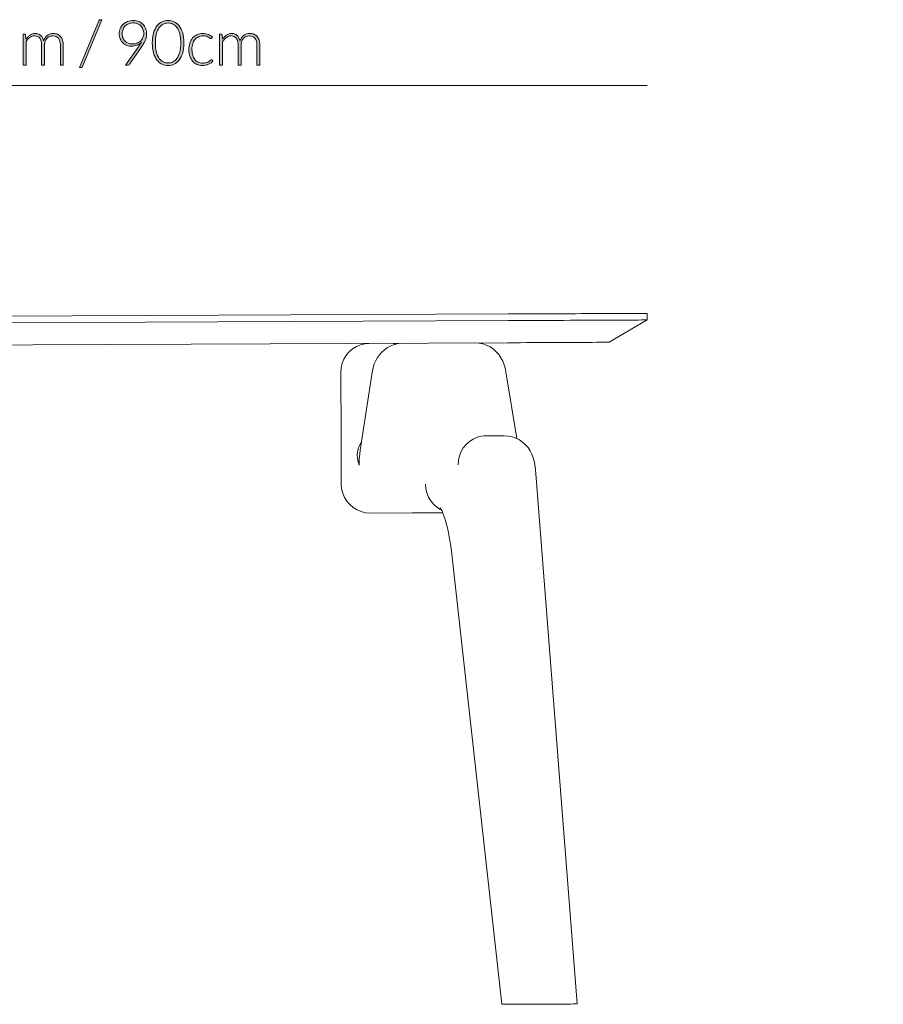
# Model space of a CAD drawing. Header units: inches. Extents: x 40 to 169, y -164 to -133.
# Tile 2 of 3: x 60 to 87, y -164 to -133. Entities that reach past the tile are written whole.
import ezdxf

# ---------------------------------------------------------------- set-up
doc = ezdxf.new("R2010")
doc.units = ezdxf.units.IN
doc.header["$MEASUREMENT"] = 0
doc.layers.add('Capa 1', color=7, linetype='Continuous')

# ---------------------------------------------------------------- blocks, each defined once
blk = doc.blocks.new('block 5')
at = {"layer": 'Capa 1'}
h = blk.add_hatch(color=252, dxfattribs=at)
h.dxf.hatch_style = 2
edge = h.paths.add_edge_path()
edge.add_spline(control_points=[(61.708, -134.196), (61.703, -134.209), (61.695, -134.219), (61.684, -134.225), (61.674, -134.231), (61.663, -134.234), (61.652, -134.234), (61.652, -134.234), (61.613, -134.234), (61.613, -134.234), (61.613, -134.234), (62.225, -132.757), (62.225, -132.757), (62.235, -132.733), (62.253, -132.721), (62.278, -132.721), (62.278, -132.721), (62.319, -132.721), (62.319, -132.721), (62.319, -132.721), (61.708, -134.196), (61.708, -134.196)], knot_values=[0, 0, 0, 0, 1, 1, 1, 2, 2, 2, 3, 3, 3, 4, 4, 4, 5, 5, 5, 6, 6, 6, 7, 7, 7, 7], degree=3, periodic=1)
h = blk.add_hatch(color=252, dxfattribs=at)
h.dxf.hatch_style = 2
edge = h.paths.add_edge_path()
edge.add_spline(control_points=[(63.263, -133.559), (63.206, -133.559), (63.153, -133.55), (63.105, -133.532), (63.057, -133.513), (63.015, -133.486), (62.98, -133.451), (62.945, -133.417), (62.918, -133.375), (62.898, -133.326), (62.878, -133.277), (62.869, -133.223), (62.869, -133.162), (62.869, -133.103), (62.88, -133.048), (62.901, -132.997), (62.923, -132.946), (62.954, -132.902), (62.993, -132.864), (63.033, -132.827), (63.08, -132.798), (63.134, -132.776), (63.188, -132.755), (63.247, -132.744), (63.311, -132.744), (63.373, -132.744), (63.429, -132.755), (63.481, -132.776), (63.532, -132.797), (63.576, -132.826), (63.614, -132.865), (63.651, -132.903), (63.679, -132.949), (63.7, -133.002), (63.721, -133.056), (63.731, -133.115), (63.731, -133.181), (63.731, -133.217), (63.727, -133.251), (63.72, -133.284), (63.712, -133.317), (63.701, -133.35), (63.686, -133.383), (63.672, -133.415), (63.654, -133.449), (63.633, -133.483), (63.612, -133.518), (63.588, -133.555), (63.561, -133.594), (63.561, -133.594), (63.196, -134.129), (63.196, -134.129), (63.186, -134.144), (63.17, -134.152), (63.148, -134.152), (63.148, -134.152), (63.063, -134.152), (63.063, -134.152), (63.063, -134.152), (63.474, -133.577), (63.474, -133.577), (63.494, -133.55), (63.512, -133.524), (63.529, -133.499), (63.546, -133.475), (63.561, -133.451), (63.575, -133.428), (63.537, -133.47), (63.491, -133.502), (63.436, -133.525), (63.382, -133.548), (63.324, -133.559), (63.263, -133.559)], knot_values=[0, 0, 0, 0, 1, 1, 1, 2, 2, 2, 3, 3, 3, 4, 4, 4, 5, 5, 5, 6, 6, 6, 7, 7, 7, 8, 8, 8, 9, 9, 9, 10, 10, 10, 11, 11, 11, 12, 12, 12, 13, 13, 13, 14, 14, 14, 15, 15, 15, 16, 16, 16, 17, 17, 17, 18, 18, 18, 19, 19, 19, 20, 20, 20, 21, 21, 21, 22, 22, 22, 23, 23, 23, 24, 24, 24, 24], degree=3, periodic=1)
edge = h.paths.add_edge_path()
edge.add_spline(control_points=[(63.641, -133.163), (63.641, -133.113), (63.632, -133.066), (63.616, -133.025), (63.6, -132.983), (63.577, -132.947), (63.547, -132.917), (63.518, -132.887), (63.483, -132.864), (63.442, -132.847), (63.402, -132.83), (63.358, -132.822), (63.31, -132.822), (63.259, -132.822), (63.212, -132.83), (63.169, -132.847), (63.126, -132.863), (63.089, -132.886), (63.059, -132.916), (63.028, -132.945), (63.005, -132.98), (62.988, -133.021), (62.97, -133.062), (62.962, -133.107), (62.962, -133.156), (62.962, -133.207), (62.97, -133.254), (62.985, -133.295), (63.001, -133.336), (63.023, -133.37), (63.052, -133.399), (63.08, -133.428), (63.115, -133.449), (63.155, -133.464), (63.195, -133.479), (63.24, -133.487), (63.29, -133.487), (63.345, -133.487), (63.395, -133.477), (63.439, -133.458), (63.482, -133.439), (63.519, -133.414), (63.549, -133.383), (63.579, -133.353), (63.602, -133.318), (63.617, -133.28), (63.633, -133.241), (63.641, -133.203), (63.641, -133.163)], knot_values=[0, 0, 0, 0, 1, 1, 1, 2, 2, 2, 3, 3, 3, 4, 4, 4, 5, 5, 5, 6, 6, 6, 7, 7, 7, 8, 8, 8, 9, 9, 9, 10, 10, 10, 11, 11, 11, 12, 12, 12, 13, 13, 13, 14, 14, 14, 15, 15, 15, 16, 16, 16, 16], degree=3, periodic=1)
h = blk.add_hatch(color=252, dxfattribs=at)
h.dxf.hatch_style = 2
edge = h.paths.add_edge_path()
edge.add_spline(control_points=[(64.909, -133.455), (64.909, -133.577), (64.896, -133.683), (64.87, -133.772), (64.843, -133.861), (64.808, -133.935), (64.762, -133.993), (64.717, -134.052), (64.664, -134.095), (64.604, -134.124), (64.543, -134.152), (64.478, -134.166), (64.41, -134.166), (64.341, -134.166), (64.276, -134.152), (64.216, -134.124), (64.155, -134.095), (64.103, -134.052), (64.057, -133.993), (64.012, -133.935), (63.977, -133.861), (63.951, -133.772), (63.925, -133.683), (63.912, -133.577), (63.912, -133.455), (63.912, -133.333), (63.925, -133.228), (63.951, -133.139), (63.977, -133.05), (64.012, -132.976), (64.057, -132.917), (64.103, -132.859), (64.155, -132.816), (64.216, -132.787), (64.276, -132.758), (64.341, -132.744), (64.41, -132.744), (64.478, -132.744), (64.543, -132.758), (64.604, -132.787), (64.664, -132.816), (64.717, -132.859), (64.762, -132.917), (64.808, -132.976), (64.843, -133.05), (64.87, -133.139), (64.896, -133.228), (64.909, -133.333), (64.909, -133.455)], knot_values=[0, 0, 0, 0, 1, 1, 1, 2, 2, 2, 3, 3, 3, 4, 4, 4, 5, 5, 5, 6, 6, 6, 7, 7, 7, 8, 8, 8, 9, 9, 9, 10, 10, 10, 11, 11, 11, 12, 12, 12, 13, 13, 13, 14, 14, 14, 15, 15, 15, 16, 16, 16, 16], degree=3, periodic=1)
edge = h.paths.add_edge_path()
edge.add_spline(control_points=[(64.811, -133.455), (64.811, -133.343), (64.8, -133.246), (64.778, -133.166), (64.757, -133.086), (64.728, -133.021), (64.691, -132.97), (64.655, -132.919), (64.612, -132.882), (64.563, -132.858), (64.515, -132.835), (64.463, -132.823), (64.41, -132.823), (64.356, -132.823), (64.305, -132.835), (64.256, -132.858), (64.207, -132.882), (64.165, -132.919), (64.128, -132.97), (64.092, -133.021), (64.062, -133.086), (64.041, -133.166), (64.019, -133.246), (64.008, -133.343), (64.008, -133.455), (64.008, -133.569), (64.019, -133.665), (64.041, -133.745), (64.062, -133.825), (64.092, -133.89), (64.128, -133.941), (64.165, -133.991), (64.207, -134.029), (64.256, -134.052), (64.305, -134.075), (64.356, -134.087), (64.41, -134.087), (64.463, -134.087), (64.515, -134.075), (64.563, -134.052), (64.612, -134.029), (64.655, -133.991), (64.691, -133.941), (64.728, -133.89), (64.757, -133.825), (64.778, -133.745), (64.8, -133.665), (64.811, -133.569), (64.811, -133.455)], knot_values=[0, 0, 0, 0, 1, 1, 1, 2, 2, 2, 3, 3, 3, 4, 4, 4, 5, 5, 5, 6, 6, 6, 7, 7, 7, 8, 8, 8, 9, 9, 9, 10, 10, 10, 11, 11, 11, 12, 12, 12, 13, 13, 13, 14, 14, 14, 15, 15, 15, 16, 16, 16, 16], degree=3, periodic=1)
h = blk.add_hatch(color=252, dxfattribs=at)
h.dxf.hatch_style = 2
edge = h.paths.add_edge_path()
edge.add_spline(control_points=[(59.834, -134.152), (59.834, -134.152), (59.834, -133.173), (59.834, -133.173), (59.834, -133.173), (59.885, -133.173), (59.885, -133.173), (59.902, -133.173), (59.912, -133.181), (59.914, -133.198), (59.914, -133.198), (59.923, -133.339), (59.923, -133.339), (59.942, -133.312), (59.962, -133.288), (59.984, -133.266), (60.006, -133.243), (60.029, -133.224), (60.053, -133.208), (60.078, -133.192), (60.104, -133.179), (60.132, -133.171), (60.16, -133.162), (60.189, -133.157), (60.22, -133.157), (60.292, -133.157), (60.349, -133.178), (60.391, -133.22), (60.434, -133.261), (60.463, -133.319), (60.478, -133.393), (60.49, -133.353), (60.506, -133.318), (60.527, -133.288), (60.549, -133.259), (60.573, -133.234), (60.6, -133.215), (60.628, -133.196), (60.658, -133.181), (60.69, -133.172), (60.723, -133.162), (60.756, -133.157), (60.79, -133.157), (60.838, -133.157), (60.882, -133.165), (60.921, -133.182), (60.959, -133.197), (60.992, -133.221), (61.019, -133.253), (61.046, -133.284), (61.067, -133.323), (61.082, -133.369), (61.096, -133.415), (61.103, -133.467), (61.103, -133.526), (61.103, -133.526), (61.103, -134.152), (61.103, -134.152), (61.103, -134.152), (61.01, -134.152), (61.01, -134.152), (61.01, -134.152), (61.01, -133.526), (61.01, -133.526), (61.01, -133.431), (60.989, -133.358), (60.948, -133.307), (60.907, -133.257), (60.847, -133.232), (60.771, -133.232), (60.737, -133.232), (60.704, -133.238), (60.673, -133.251), (60.642, -133.263), (60.614, -133.282), (60.59, -133.306), (60.566, -133.331), (60.547, -133.362), (60.533, -133.398), (60.519, -133.435), (60.512, -133.478), (60.512, -133.526), (60.512, -133.526), (60.512, -134.152), (60.512, -134.152), (60.512, -134.152), (60.419, -134.152), (60.419, -134.152), (60.419, -134.152), (60.419, -133.526), (60.419, -133.526), (60.419, -133.431), (60.4, -133.358), (60.362, -133.308), (60.324, -133.257), (60.268, -133.232), (60.195, -133.232), (60.142, -133.232), (60.093, -133.248), (60.048, -133.28), (60.003, -133.312), (59.962, -133.356), (59.927, -133.412), (59.927, -133.412), (59.927, -134.152), (59.927, -134.152), (59.927, -134.152), (59.834, -134.152), (59.834, -134.152)], knot_values=[0, 0, 0, 0, 1, 1, 1, 2, 2, 2, 3, 3, 3, 4, 4, 4, 5, 5, 5, 6, 6, 6, 7, 7, 7, 8, 8, 8, 9, 9, 9, 10, 10, 10, 11, 11, 11, 12, 12, 12, 13, 13, 13, 14, 14, 14, 15, 15, 15, 16, 16, 16, 17, 17, 17, 18, 18, 18, 19, 19, 19, 20, 20, 20, 21, 21, 21, 22, 22, 22, 23, 23, 23, 24, 24, 24, 25, 25, 25, 26, 26, 26, 27, 27, 27, 28, 28, 28, 29, 29, 29, 30, 30, 30, 31, 31, 31, 32, 32, 32, 33, 33, 33, 34, 34, 34, 35, 35, 35, 36, 36, 36, 36], degree=3, periodic=1)
h = blk.add_hatch(color=252, dxfattribs=at)
h.dxf.hatch_style = 2
edge = h.paths.add_edge_path()
edge.add_spline(control_points=[(65.784, -133.304), (65.781, -133.307), (65.778, -133.31), (65.775, -133.312), (65.772, -133.315), (65.768, -133.316), (65.763, -133.316), (65.756, -133.316), (65.747, -133.311), (65.736, -133.302), (65.724, -133.294), (65.709, -133.284), (65.69, -133.274), (65.671, -133.263), (65.647, -133.253), (65.619, -133.245), (65.59, -133.236), (65.556, -133.231), (65.515, -133.231), (65.459, -133.231), (65.409, -133.241), (65.365, -133.261), (65.321, -133.281), (65.285, -133.31), (65.255, -133.347), (65.225, -133.384), (65.202, -133.43), (65.186, -133.483), (65.171, -133.536), (65.163, -133.596), (65.163, -133.662), (65.163, -133.731), (65.171, -133.792), (65.187, -133.845), (65.203, -133.898), (65.226, -133.943), (65.255, -133.979), (65.285, -134.016), (65.321, -134.043), (65.362, -134.062), (65.404, -134.081), (65.451, -134.091), (65.502, -134.091), (65.549, -134.091), (65.589, -134.085), (65.621, -134.074), (65.652, -134.063), (65.679, -134.051), (65.699, -134.038), (65.72, -134.025), (65.736, -134.012), (65.748, -134.001), (65.761, -133.99), (65.77, -133.985), (65.778, -133.985), (65.786, -133.985), (65.793, -133.988), (65.797, -133.994), (65.797, -133.994), (65.823, -134.026), (65.823, -134.026), (65.808, -134.046), (65.789, -134.064), (65.766, -134.081), (65.743, -134.098), (65.717, -134.113), (65.688, -134.125), (65.659, -134.138), (65.628, -134.147), (65.594, -134.154), (65.56, -134.161), (65.525, -134.164), (65.488, -134.164), (65.426, -134.164), (65.369, -134.153), (65.318, -134.131), (65.266, -134.108), (65.222, -134.075), (65.185, -134.032), (65.148, -133.989), (65.119, -133.937), (65.098, -133.874), (65.078, -133.812), (65.067, -133.741), (65.067, -133.662), (65.067, -133.587), (65.077, -133.519), (65.097, -133.457), (65.117, -133.396), (65.145, -133.343), (65.183, -133.298), (65.221, -133.254), (65.267, -133.219), (65.322, -133.194), (65.376, -133.17), (65.439, -133.157), (65.51, -133.157), (65.574, -133.157), (65.63, -133.167), (65.68, -133.188), (65.729, -133.208), (65.772, -133.236), (65.809, -133.27), (65.809, -133.27), (65.784, -133.304), (65.784, -133.304)], knot_values=[0, 0, 0, 0, 1, 1, 1, 2, 2, 2, 3, 3, 3, 4, 4, 4, 5, 5, 5, 6, 6, 6, 7, 7, 7, 8, 8, 8, 9, 9, 9, 10, 10, 10, 11, 11, 11, 12, 12, 12, 13, 13, 13, 14, 14, 14, 15, 15, 15, 16, 16, 16, 17, 17, 17, 18, 18, 18, 19, 19, 19, 20, 20, 20, 21, 21, 21, 22, 22, 22, 23, 23, 23, 24, 24, 24, 25, 25, 25, 26, 26, 26, 27, 27, 27, 28, 28, 28, 29, 29, 29, 30, 30, 30, 31, 31, 31, 32, 32, 32, 33, 33, 33, 34, 34, 34, 35, 35, 35, 35], degree=3, periodic=1)
h = blk.add_hatch(color=252, dxfattribs=at)
h.dxf.hatch_style = 2
edge = h.paths.add_edge_path()
edge.add_spline(control_points=[(66.035, -134.152), (66.035, -134.152), (66.035, -133.173), (66.035, -133.173), (66.035, -133.173), (66.086, -133.173), (66.086, -133.173), (66.103, -133.173), (66.113, -133.181), (66.116, -133.198), (66.116, -133.198), (66.125, -133.339), (66.125, -133.339), (66.144, -133.312), (66.164, -133.288), (66.186, -133.266), (66.207, -133.243), (66.23, -133.224), (66.255, -133.208), (66.28, -133.192), (66.306, -133.179), (66.334, -133.171), (66.361, -133.162), (66.391, -133.157), (66.422, -133.157), (66.493, -133.157), (66.55, -133.178), (66.593, -133.22), (66.636, -133.261), (66.664, -133.319), (66.679, -133.393), (66.691, -133.353), (66.708, -133.318), (66.729, -133.288), (66.75, -133.259), (66.775, -133.234), (66.802, -133.215), (66.83, -133.196), (66.86, -133.181), (66.892, -133.172), (66.924, -133.162), (66.958, -133.157), (66.992, -133.157), (67.04, -133.157), (67.084, -133.165), (67.122, -133.182), (67.161, -133.197), (67.194, -133.221), (67.221, -133.253), (67.248, -133.284), (67.269, -133.323), (67.283, -133.369), (67.298, -133.415), (67.305, -133.467), (67.305, -133.526), (67.305, -133.526), (67.305, -134.152), (67.305, -134.152), (67.305, -134.152), (67.211, -134.152), (67.211, -134.152), (67.211, -134.152), (67.211, -133.526), (67.211, -133.526), (67.211, -133.431), (67.191, -133.358), (67.15, -133.307), (67.108, -133.257), (67.049, -133.232), (66.972, -133.232), (66.938, -133.232), (66.906, -133.238), (66.875, -133.251), (66.843, -133.263), (66.816, -133.282), (66.792, -133.306), (66.768, -133.331), (66.749, -133.362), (66.735, -133.398), (66.721, -133.435), (66.714, -133.478), (66.714, -133.526), (66.714, -133.526), (66.714, -134.152), (66.714, -134.152), (66.714, -134.152), (66.62, -134.152), (66.62, -134.152), (66.62, -134.152), (66.62, -133.526), (66.62, -133.526), (66.62, -133.431), (66.601, -133.358), (66.563, -133.308), (66.525, -133.257), (66.47, -133.232), (66.397, -133.232), (66.344, -133.232), (66.295, -133.248), (66.25, -133.28), (66.204, -133.312), (66.164, -133.356), (66.129, -133.412), (66.129, -133.412), (66.129, -134.152), (66.129, -134.152), (66.129, -134.152), (66.035, -134.152), (66.035, -134.152)], knot_values=[0, 0, 0, 0, 1, 1, 1, 2, 2, 2, 3, 3, 3, 4, 4, 4, 5, 5, 5, 6, 6, 6, 7, 7, 7, 8, 8, 8, 9, 9, 9, 10, 10, 10, 11, 11, 11, 12, 12, 12, 13, 13, 13, 14, 14, 14, 15, 15, 15, 16, 16, 16, 17, 17, 17, 18, 18, 18, 19, 19, 19, 20, 20, 20, 21, 21, 21, 22, 22, 22, 23, 23, 23, 24, 24, 24, 25, 25, 25, 26, 26, 26, 27, 27, 27, 28, 28, 28, 29, 29, 29, 30, 30, 30, 31, 31, 31, 32, 32, 32, 33, 33, 33, 34, 34, 34, 35, 35, 35, 36, 36, 36, 36], degree=3, periodic=1)
at = {"layer": 'Capa 1', "lineweight": 0}
for points, knots in [([(61.708, -134.196), (61.703, -134.209), (61.695, -134.219), (61.684, -134.225), (61.674, -134.231), (61.663, -134.234), (61.652, -134.234), (61.652, -134.234), (61.613, -134.234), (61.613, -134.234), (61.613, -134.234), (62.225, -132.757), (62.225, -132.757), (62.235, -132.733), (62.253, -132.721), (62.278, -132.721), (62.278, -132.721), (62.319, -132.721), (62.319, -132.721), (62.319, -132.721), (61.708, -134.196), (61.708, -134.196)], [0, 0, 0, 0, 1, 1, 1, 2, 2, 2, 3, 3, 3, 4, 4, 4, 5, 5, 5, 6, 6, 6, 7, 7, 7, 7]), ([(63.263, -133.559), (63.206, -133.559), (63.153, -133.55), (63.105, -133.532), (63.057, -133.513), (63.015, -133.486), (62.98, -133.451), (62.945, -133.417), (62.918, -133.375), (62.898, -133.326), (62.878, -133.277), (62.869, -133.223), (62.869, -133.162), (62.869, -133.103), (62.88, -133.048), (62.901, -132.997), (62.923, -132.946), (62.954, -132.902), (62.993, -132.864), (63.033, -132.827), (63.08, -132.798), (63.134, -132.776), (63.188, -132.755), (63.247, -132.744), (63.311, -132.744), (63.373, -132.744), (63.429, -132.755), (63.481, -132.776), (63.532, -132.797), (63.576, -132.826), (63.614, -132.865), (63.651, -132.903), (63.679, -132.949), (63.7, -133.002), (63.721, -133.056), (63.731, -133.115), (63.731, -133.181), (63.731, -133.217), (63.727, -133.251), (63.72, -133.284), (63.712, -133.317), (63.701, -133.35), (63.686, -133.383), (63.672, -133.415), (63.654, -133.449), (63.633, -133.483), (63.612, -133.518), (63.588, -133.555), (63.561, -133.594), (63.561, -133.594), (63.196, -134.129), (63.196, -134.129), (63.186, -134.144), (63.17, -134.152), (63.148, -134.152), (63.148, -134.152), (63.063, -134.152), (63.063, -134.152), (63.063, -134.152), (63.474, -133.577), (63.474, -133.577), (63.494, -133.55), (63.512, -133.524), (63.529, -133.499), (63.546, -133.475), (63.561, -133.451), (63.575, -133.428), (63.537, -133.47), (63.491, -133.502), (63.436, -133.525), (63.382, -133.548), (63.324, -133.559), (63.263, -133.559)], [0, 0, 0, 0, 1, 1, 1, 2, 2, 2, 3, 3, 3, 4, 4, 4, 5, 5, 5, 6, 6, 6, 7, 7, 7, 8, 8, 8, 9, 9, 9, 10, 10, 10, 11, 11, 11, 12, 12, 12, 13, 13, 13, 14, 14, 14, 15, 15, 15, 16, 16, 16, 17, 17, 17, 18, 18, 18, 19, 19, 19, 20, 20, 20, 21, 21, 21, 22, 22, 22, 23, 23, 23, 24, 24, 24, 24]), ([(63.641, -133.163), (63.641, -133.113), (63.632, -133.066), (63.616, -133.025), (63.6, -132.983), (63.577, -132.947), (63.547, -132.917), (63.518, -132.887), (63.483, -132.864), (63.442, -132.847), (63.402, -132.83), (63.358, -132.822), (63.31, -132.822), (63.259, -132.822), (63.212, -132.83), (63.169, -132.847), (63.126, -132.863), (63.089, -132.886), (63.059, -132.916), (63.028, -132.945), (63.005, -132.98), (62.988, -133.021), (62.97, -133.062), (62.962, -133.107), (62.962, -133.156), (62.962, -133.207), (62.97, -133.254), (62.985, -133.295), (63.001, -133.336), (63.023, -133.37), (63.052, -133.399), (63.08, -133.428), (63.115, -133.449), (63.155, -133.464), (63.195, -133.479), (63.24, -133.487), (63.29, -133.487), (63.345, -133.487), (63.395, -133.477), (63.439, -133.458), (63.482, -133.439), (63.519, -133.414), (63.549, -133.383), (63.579, -133.353), (63.602, -133.318), (63.617, -133.28), (63.633, -133.241), (63.641, -133.203), (63.641, -133.163)], [0, 0, 0, 0, 1, 1, 1, 2, 2, 2, 3, 3, 3, 4, 4, 4, 5, 5, 5, 6, 6, 6, 7, 7, 7, 8, 8, 8, 9, 9, 9, 10, 10, 10, 11, 11, 11, 12, 12, 12, 13, 13, 13, 14, 14, 14, 15, 15, 15, 16, 16, 16, 16]), ([(64.909, -133.455), (64.909, -133.577), (64.896, -133.683), (64.87, -133.772), (64.843, -133.861), (64.808, -133.935), (64.762, -133.993), (64.717, -134.052), (64.664, -134.095), (64.604, -134.124), (64.543, -134.152), (64.478, -134.166), (64.41, -134.166), (64.341, -134.166), (64.276, -134.152), (64.216, -134.124), (64.155, -134.095), (64.103, -134.052), (64.057, -133.993), (64.012, -133.935), (63.977, -133.861), (63.951, -133.772), (63.925, -133.683), (63.912, -133.577), (63.912, -133.455), (63.912, -133.333), (63.925, -133.228), (63.951, -133.139), (63.977, -133.05), (64.012, -132.976), (64.057, -132.917), (64.103, -132.859), (64.155, -132.816), (64.216, -132.787), (64.276, -132.758), (64.341, -132.744), (64.41, -132.744), (64.478, -132.744), (64.543, -132.758), (64.604, -132.787), (64.664, -132.816), (64.717, -132.859), (64.762, -132.917), (64.808, -132.976), (64.843, -133.05), (64.87, -133.139), (64.896, -133.228), (64.909, -133.333), (64.909, -133.455)], [0, 0, 0, 0, 1, 1, 1, 2, 2, 2, 3, 3, 3, 4, 4, 4, 5, 5, 5, 6, 6, 6, 7, 7, 7, 8, 8, 8, 9, 9, 9, 10, 10, 10, 11, 11, 11, 12, 12, 12, 13, 13, 13, 14, 14, 14, 15, 15, 15, 16, 16, 16, 16]), ([(64.811, -133.455), (64.811, -133.343), (64.8, -133.246), (64.778, -133.166), (64.757, -133.086), (64.728, -133.021), (64.691, -132.97), (64.655, -132.919), (64.612, -132.882), (64.563, -132.858), (64.515, -132.835), (64.463, -132.823), (64.41, -132.823), (64.356, -132.823), (64.305, -132.835), (64.256, -132.858), (64.207, -132.882), (64.165, -132.919), (64.128, -132.97), (64.092, -133.021), (64.062, -133.086), (64.041, -133.166), (64.019, -133.246), (64.008, -133.343), (64.008, -133.455), (64.008, -133.569), (64.019, -133.665), (64.041, -133.745), (64.062, -133.825), (64.092, -133.89), (64.128, -133.941), (64.165, -133.991), (64.207, -134.029), (64.256, -134.052), (64.305, -134.075), (64.356, -134.087), (64.41, -134.087), (64.463, -134.087), (64.515, -134.075), (64.563, -134.052), (64.612, -134.029), (64.655, -133.991), (64.691, -133.941), (64.728, -133.89), (64.757, -133.825), (64.778, -133.745), (64.8, -133.665), (64.811, -133.569), (64.811, -133.455)], [0, 0, 0, 0, 1, 1, 1, 2, 2, 2, 3, 3, 3, 4, 4, 4, 5, 5, 5, 6, 6, 6, 7, 7, 7, 8, 8, 8, 9, 9, 9, 10, 10, 10, 11, 11, 11, 12, 12, 12, 13, 13, 13, 14, 14, 14, 15, 15, 15, 16, 16, 16, 16]), ([(59.834, -134.152), (59.834, -134.152), (59.834, -133.173), (59.834, -133.173), (59.834, -133.173), (59.885, -133.173), (59.885, -133.173), (59.902, -133.173), (59.912, -133.181), (59.914, -133.198), (59.914, -133.198), (59.923, -133.339), (59.923, -133.339), (59.942, -133.312), (59.962, -133.288), (59.984, -133.266), (60.006, -133.243), (60.029, -133.224), (60.053, -133.208), (60.078, -133.192), (60.104, -133.179), (60.132, -133.171), (60.16, -133.162), (60.189, -133.157), (60.22, -133.157), (60.292, -133.157), (60.349, -133.178), (60.391, -133.22), (60.434, -133.261), (60.463, -133.319), (60.478, -133.393), (60.49, -133.353), (60.506, -133.318), (60.527, -133.288), (60.549, -133.259), (60.573, -133.234), (60.6, -133.215), (60.628, -133.196), (60.658, -133.181), (60.69, -133.172), (60.723, -133.162), (60.756, -133.157), (60.79, -133.157), (60.838, -133.157), (60.882, -133.165), (60.921, -133.182), (60.959, -133.197), (60.992, -133.221), (61.019, -133.253), (61.046, -133.284), (61.067, -133.323), (61.082, -133.369), (61.096, -133.415), (61.103, -133.467), (61.103, -133.526), (61.103, -133.526), (61.103, -134.152), (61.103, -134.152), (61.103, -134.152), (61.01, -134.152), (61.01, -134.152), (61.01, -134.152), (61.01, -133.526), (61.01, -133.526), (61.01, -133.431), (60.989, -133.358), (60.948, -133.307), (60.907, -133.257), (60.847, -133.232), (60.771, -133.232), (60.737, -133.232), (60.704, -133.238), (60.673, -133.251), (60.642, -133.263), (60.614, -133.282), (60.59, -133.306), (60.566, -133.331), (60.547, -133.362), (60.533, -133.398), (60.519, -133.435), (60.512, -133.478), (60.512, -133.526), (60.512, -133.526), (60.512, -134.152), (60.512, -134.152), (60.512, -134.152), (60.419, -134.152), (60.419, -134.152), (60.419, -134.152), (60.419, -133.526), (60.419, -133.526), (60.419, -133.431), (60.4, -133.358), (60.362, -133.308), (60.324, -133.257), (60.268, -133.232), (60.195, -133.232), (60.142, -133.232), (60.093, -133.248), (60.048, -133.28), (60.003, -133.312), (59.962, -133.356), (59.927, -133.412), (59.927, -133.412), (59.927, -134.152), (59.927, -134.152), (59.927, -134.152), (59.834, -134.152), (59.834, -134.152)], [0, 0, 0, 0, 1, 1, 1, 2, 2, 2, 3, 3, 3, 4, 4, 4, 5, 5, 5, 6, 6, 6, 7, 7, 7, 8, 8, 8, 9, 9, 9, 10, 10, 10, 11, 11, 11, 12, 12, 12, 13, 13, 13, 14, 14, 14, 15, 15, 15, 16, 16, 16, 17, 17, 17, 18, 18, 18, 19, 19, 19, 20, 20, 20, 21, 21, 21, 22, 22, 22, 23, 23, 23, 24, 24, 24, 25, 25, 25, 26, 26, 26, 27, 27, 27, 28, 28, 28, 29, 29, 29, 30, 30, 30, 31, 31, 31, 32, 32, 32, 33, 33, 33, 34, 34, 34, 35, 35, 35, 36, 36, 36, 36]), ([(65.784, -133.304), (65.781, -133.307), (65.778, -133.31), (65.775, -133.312), (65.772, -133.315), (65.768, -133.316), (65.763, -133.316), (65.756, -133.316), (65.747, -133.311), (65.736, -133.302), (65.724, -133.294), (65.709, -133.284), (65.69, -133.274), (65.671, -133.263), (65.647, -133.253), (65.619, -133.245), (65.59, -133.236), (65.556, -133.231), (65.515, -133.231), (65.459, -133.231), (65.409, -133.241), (65.365, -133.261), (65.321, -133.281), (65.285, -133.31), (65.255, -133.347), (65.225, -133.384), (65.202, -133.43), (65.186, -133.483), (65.171, -133.536), (65.163, -133.596), (65.163, -133.662), (65.163, -133.731), (65.171, -133.792), (65.187, -133.845), (65.203, -133.898), (65.226, -133.943), (65.255, -133.979), (65.285, -134.016), (65.321, -134.043), (65.362, -134.062), (65.404, -134.081), (65.451, -134.091), (65.502, -134.091), (65.549, -134.091), (65.589, -134.085), (65.621, -134.074), (65.652, -134.063), (65.679, -134.051), (65.699, -134.038), (65.72, -134.025), (65.736, -134.012), (65.748, -134.001), (65.761, -133.99), (65.77, -133.985), (65.778, -133.985), (65.786, -133.985), (65.793, -133.988), (65.797, -133.994), (65.797, -133.994), (65.823, -134.026), (65.823, -134.026), (65.808, -134.046), (65.789, -134.064), (65.766, -134.081), (65.743, -134.098), (65.717, -134.113), (65.688, -134.125), (65.659, -134.138), (65.628, -134.147), (65.594, -134.154), (65.56, -134.161), (65.525, -134.164), (65.488, -134.164), (65.426, -134.164), (65.369, -134.153), (65.318, -134.131), (65.266, -134.108), (65.222, -134.075), (65.185, -134.032), (65.148, -133.989), (65.119, -133.937), (65.098, -133.874), (65.078, -133.812), (65.067, -133.741), (65.067, -133.662), (65.067, -133.587), (65.077, -133.519), (65.097, -133.457), (65.117, -133.396), (65.145, -133.343), (65.183, -133.298), (65.221, -133.254), (65.267, -133.219), (65.322, -133.194), (65.376, -133.17), (65.439, -133.157), (65.51, -133.157), (65.574, -133.157), (65.63, -133.167), (65.68, -133.188), (65.729, -133.208), (65.772, -133.236), (65.809, -133.27), (65.809, -133.27), (65.784, -133.304), (65.784, -133.304)], [0, 0, 0, 0, 1, 1, 1, 2, 2, 2, 3, 3, 3, 4, 4, 4, 5, 5, 5, 6, 6, 6, 7, 7, 7, 8, 8, 8, 9, 9, 9, 10, 10, 10, 11, 11, 11, 12, 12, 12, 13, 13, 13, 14, 14, 14, 15, 15, 15, 16, 16, 16, 17, 17, 17, 18, 18, 18, 19, 19, 19, 20, 20, 20, 21, 21, 21, 22, 22, 22, 23, 23, 23, 24, 24, 24, 25, 25, 25, 26, 26, 26, 27, 27, 27, 28, 28, 28, 29, 29, 29, 30, 30, 30, 31, 31, 31, 32, 32, 32, 33, 33, 33, 34, 34, 34, 35, 35, 35, 35]), ([(66.035, -134.152), (66.035, -134.152), (66.035, -133.173), (66.035, -133.173), (66.035, -133.173), (66.086, -133.173), (66.086, -133.173), (66.103, -133.173), (66.113, -133.181), (66.116, -133.198), (66.116, -133.198), (66.125, -133.339), (66.125, -133.339), (66.144, -133.312), (66.164, -133.288), (66.186, -133.266), (66.207, -133.243), (66.23, -133.224), (66.255, -133.208), (66.28, -133.192), (66.306, -133.179), (66.334, -133.171), (66.361, -133.162), (66.391, -133.157), (66.422, -133.157), (66.493, -133.157), (66.55, -133.178), (66.593, -133.22), (66.636, -133.261), (66.664, -133.319), (66.679, -133.393), (66.691, -133.353), (66.708, -133.318), (66.729, -133.288), (66.75, -133.259), (66.775, -133.234), (66.802, -133.215), (66.83, -133.196), (66.86, -133.181), (66.892, -133.172), (66.924, -133.162), (66.958, -133.157), (66.992, -133.157), (67.04, -133.157), (67.084, -133.165), (67.122, -133.182), (67.161, -133.197), (67.194, -133.221), (67.221, -133.253), (67.248, -133.284), (67.269, -133.323), (67.283, -133.369), (67.298, -133.415), (67.305, -133.467), (67.305, -133.526), (67.305, -133.526), (67.305, -134.152), (67.305, -134.152), (67.305, -134.152), (67.211, -134.152), (67.211, -134.152), (67.211, -134.152), (67.211, -133.526), (67.211, -133.526), (67.211, -133.431), (67.191, -133.358), (67.15, -133.307), (67.108, -133.257), (67.049, -133.232), (66.972, -133.232), (66.938, -133.232), (66.906, -133.238), (66.875, -133.251), (66.843, -133.263), (66.816, -133.282), (66.792, -133.306), (66.768, -133.331), (66.749, -133.362), (66.735, -133.398), (66.721, -133.435), (66.714, -133.478), (66.714, -133.526), (66.714, -133.526), (66.714, -134.152), (66.714, -134.152), (66.714, -134.152), (66.62, -134.152), (66.62, -134.152), (66.62, -134.152), (66.62, -133.526), (66.62, -133.526), (66.62, -133.431), (66.601, -133.358), (66.563, -133.308), (66.525, -133.257), (66.47, -133.232), (66.397, -133.232), (66.344, -133.232), (66.295, -133.248), (66.25, -133.28), (66.204, -133.312), (66.164, -133.356), (66.129, -133.412), (66.129, -133.412), (66.129, -134.152), (66.129, -134.152), (66.129, -134.152), (66.035, -134.152), (66.035, -134.152)], [0, 0, 0, 0, 1, 1, 1, 2, 2, 2, 3, 3, 3, 4, 4, 4, 5, 5, 5, 6, 6, 6, 7, 7, 7, 8, 8, 8, 9, 9, 9, 10, 10, 10, 11, 11, 11, 12, 12, 12, 13, 13, 13, 14, 14, 14, 15, 15, 15, 16, 16, 16, 17, 17, 17, 18, 18, 18, 19, 19, 19, 20, 20, 20, 21, 21, 21, 22, 22, 22, 23, 23, 23, 24, 24, 24, 25, 25, 25, 26, 26, 26, 27, 27, 27, 28, 28, 28, 29, 29, 29, 30, 30, 30, 31, 31, 31, 32, 32, 32, 33, 33, 33, 34, 34, 34, 35, 35, 35, 36, 36, 36, 36])]:
    blk.add_open_spline(points, degree=3, knots=knots, dxfattribs=at)

msp = doc.modelspace()

# ---------------------------------------------------------------- linework, layer by layer
at = {"layer": 'Capa 1', "color": 252, "lineweight": 5}
msp.add_lwpolyline([(79.535, -134.802), (43.397, -134.802)], dxfattribs=at)
at = {"layer": 'Capa 1', "color": 253, "lineweight": 5}
msp.add_lwpolyline([(86.983, -134.86), (86.983, -134.859)], dxfattribs=at)
at = {"layer": 'Capa 1', "color": 7, "lineweight": 5}
for points in [[(47.607, -142.129), (75.155, -142.008)], [(47.607, -142.129), (75.155, -142.008)], [(75.155, -142.008), (75.423, -142.008), (75.687, -142.006), (75.948, -142.005), (76.199, -142.004), (76.443, -142.003), (76.673, -142.002), (76.893, -142.001), (77.096, -142), (77.284, -142), (77.452, -141.999), (77.601, -141.998), (77.731, -141.997), (77.839, -141.997), (77.924, -141.996)], [(75.155, -142.008), (75.423, -142.008), (75.687, -142.006), (75.948, -142.005), (76.199, -142.004), (76.443, -142.003), (76.673, -142.002), (76.893, -142.001), (77.096, -142), (77.284, -142), (77.452, -141.999), (77.601, -141.998), (77.731, -141.997), (77.839, -141.997), (77.924, -141.996)], [(77.924, -141.996), (78.18, -141.995), (78.415, -141.994), (78.627, -141.993), (78.816, -141.993), (78.983, -141.992), (79.13, -141.991), (79.252, -141.991), (79.354, -141.991), (79.434, -141.99), (79.489, -141.99), (79.523, -141.99), (79.533, -141.99)], [(77.924, -141.996), (78.18, -141.995), (78.415, -141.994), (78.627, -141.993), (78.816, -141.993), (78.983, -141.992), (79.13, -141.991), (79.252, -141.991), (79.354, -141.991), (79.434, -141.99), (79.489, -141.99), (79.523, -141.99), (79.533, -141.99)], [(79.535, -142.199), (79.533, -141.99)], [(47.608, -142.338), (75.156, -142.218)], [(75.156, -142.218), (75.423, -142.217), (75.688, -142.215), (75.948, -142.214), (76.2, -142.213), (76.444, -142.211), (76.674, -142.21), (76.893, -142.21), (77.097, -142.209), (77.285, -142.208), (77.453, -142.207), (77.602, -142.207), (77.733, -142.206), (77.84, -142.206), (77.925, -142.205)], [(77.925, -142.205), (78.181, -142.204), (78.416, -142.204), (78.628, -142.203), (78.818, -142.202), (78.983, -142.201), (79.131, -142.2), (79.253, -142.2), (79.355, -142.199), (79.434, -142.199), (79.49, -142.199), (79.524, -142.199), (79.535, -142.199)], [(78.327, -142.902), (79.535, -142.199)], [(75.127, -142.916), (47.643, -143.036)], [(69.861, -143.847), (69.871, -143.706), (69.902, -143.566), (69.957, -143.434), (70.031, -143.312), (70.122, -143.205), (70.231, -143.111), (70.353, -143.037), (70.483, -142.981), (70.621, -142.946), (70.748, -142.936)], [(71.814, -142.93), (71.682, -142.941), (71.556, -142.97), (71.439, -143.013), (71.332, -143.069), (71.236, -143.136), (71.151, -143.213), (71.077, -143.297), (71.014, -143.386), (70.962, -143.481), (70.919, -143.583), (70.882, -143.695), (70.852, -143.851)], [(71.385, -142.932), (71.512, -142.943), (71.58, -142.957)], [(75.069, -143.832), (75.054, -143.755), (75.017, -143.615), (74.971, -143.5), (74.916, -143.393), (74.847, -143.293), (74.768, -143.201), (74.676, -143.119), (74.572, -143.051), (74.462, -142.994), (74.341, -142.954), (74.218, -142.928), (74.096, -142.921)], [(76.766, -142.909), (76.698, -142.909), (76.61, -142.91), (76.501, -142.91), (76.376, -142.911), (76.233, -142.912), (76.075, -142.912), (75.902, -142.913), (75.718, -142.914), (75.529, -142.915), (75.33, -142.915), (75.127, -142.916)], [(78.327, -142.902), (78.316, -142.902), (78.285, -142.902), (78.228, -142.902), (78.152, -142.903), (78.054, -142.903), (77.934, -142.903), (77.793, -142.904), (77.631, -142.905), (77.445, -142.906), (77.24, -142.907), (77.015, -142.908), (76.766, -142.909)], [(69.861, -143.998), (69.861, -143.966), (69.861, -143.936), (69.861, -143.91), (69.861, -143.888), (69.861, -143.87), (69.861, -143.858), (69.861, -143.851), (69.861, -143.847)], [(70.852, -143.851), (70.471, -146.303)], [(75.413, -145.942), (75.069, -143.832)], [(69.869, -145.723), (69.861, -143.998)], [(69.874, -146.782), (69.874, -146.771), (69.873, -146.736), (69.873, -146.68), (69.873, -146.599), (69.872, -146.499), (69.872, -146.378), (69.871, -146.238), (69.87, -146.081), (69.869, -145.908), (69.869, -145.723)], [(73.562, -146.766), (73.572, -146.625), (73.603, -146.486), (73.656, -146.354), (73.727, -146.231), (73.815, -146.125), (73.92, -146.03), (74.036, -145.955), (74.163, -145.901), (74.295, -145.865), (74.431, -145.854)], [(74.381, -145.855), (74.431, -145.854)], [(74.431, -145.854), (75.014, -145.852)], [(76.003, -146.913), (75.996, -146.839), (75.974, -146.696), (75.935, -146.553), (75.892, -146.438), (75.836, -146.329), (75.77, -146.228), (75.69, -146.138), (75.598, -146.055), (75.497, -145.985), (75.386, -145.927), (75.267, -145.885), (75.142, -145.861), (75.014, -145.852)], [(70.443, -146.78), (70.409, -146.671), (70.387, -146.562), (70.38, -146.457), (70.386, -146.359), (70.405, -146.265), (70.437, -146.177), (70.483, -146.1), (70.509, -146.068)], [(70.471, -146.303), (70.457, -146.419), (70.445, -146.598), (70.443, -146.78)], [(69.876, -147.389), (69.874, -146.782)], [(69.874, -146.782), (69.876, -147.389)], [(77.323, -163.787), (76.003, -146.913)], [(70.787, -148.291), (70.644, -148.282), (70.506, -148.248), (70.375, -148.193), (70.253, -148.121), (70.144, -148.027), (70.052, -147.921), (69.976, -147.8), (69.92, -147.667), (69.887, -147.529), (69.876, -147.389)], [(69.876, -147.389), (69.887, -147.529), (69.92, -147.667), (69.976, -147.8), (70.052, -147.921), (70.144, -148.027), (70.253, -148.121), (70.375, -148.193), (70.506, -148.248), (70.644, -148.282), (70.787, -148.291)], [(72.532, -147.376), (72.543, -147.518), (72.575, -147.656), (72.628, -147.788), (72.701, -147.909), (72.789, -148.016), (72.893, -148.11), (73.011, -148.182), (73.028, -148.192)], [(72.999, -148.124), (72.999, -148.127), (73.009, -148.143), (73.028, -148.175), (73.055, -148.226), (73.085, -148.295), (73.116, -148.384), (73.154, -148.491), (73.19, -148.616), (73.227, -148.762), (73.262, -148.921), (73.295, -149.096), (73.326, -149.286), (73.352, -149.484), (73.366, -149.594)], [(72.128, -148.286), (70.787, -148.291)], [(72.164, -148.286), (72.132, -148.286), (72.128, -148.286)], [(72.128, -148.286), (72.134, -148.286), (72.162, -148.286), (72.164, -148.286)], [(73.078, -148.282), (72.164, -148.286)], [(73.366, -149.594), (74.945, -163.797)], [(74.973, -163.797), (74.949, -163.797), (74.945, -163.797)], [(76.091, -163.792), (75.957, -163.793), (75.818, -163.794), (75.68, -163.795), (75.547, -163.795), (75.419, -163.795), (75.302, -163.796), (75.195, -163.796), (75.103, -163.797), (75.03, -163.797), (74.973, -163.797)], [(76.673, -163.79), (76.091, -163.792)], [(77.323, -163.787), (77.321, -163.787), (77.302, -163.787), (77.261, -163.787), (77.202, -163.787), (77.125, -163.788), (77.031, -163.788), (76.922, -163.789), (76.803, -163.789), (76.673, -163.79)]]:
    msp.add_lwpolyline(points, dxfattribs=at)

# ---------------------------------------------------------------- block references
at = {"layer": 'Capa 1'}
msp.add_blockref('block 5', (0, 0), dxfattribs=at)

doc.saveas('drawing.dxf')
